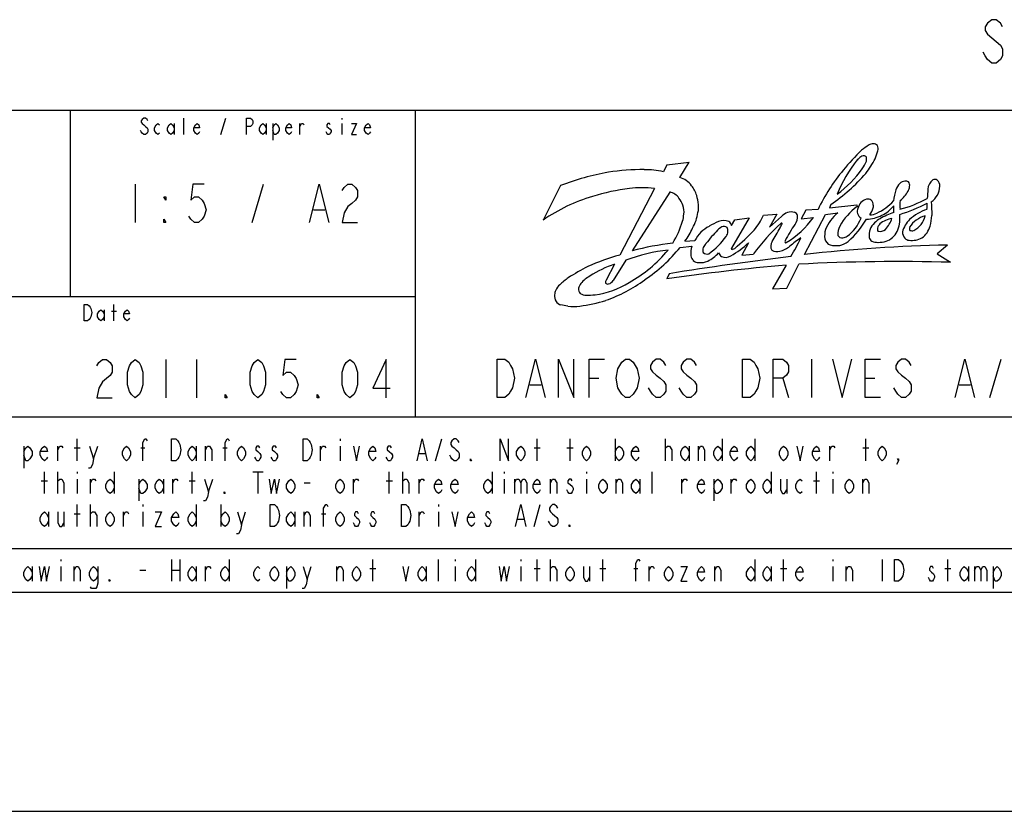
# Model space of a CAD drawing. Header units: inches. Extents: x 0 to 117, y 0 to 83.
# Tile 38 of 77: x 83 to 100, y 0 to 14. Entities that reach past the tile are written whole.
import ezdxf

# ---------------------------------------------------------------- set-up
doc = ezdxf.new("R2010")
doc.units = ezdxf.units.IN
doc.header["$LTSCALE"] = 6.431102
doc.header["$MEASUREMENT"] = 0
doc.layers.get('0').update_dxf_attribs({"linetype": 'CONTINUOUS'})

# ---------------------------------------------------------------- blocks, each defined once
blk = doc.blocks.new('SYMBOL_0_BL0', base_point=(94.026, 8.371))
at = {"color": 7, "linetype": 'CONTINUOUS'}
for p, q in [((85.61, 12.161), (85.61, 12.456)), ((86.275, 12.161), (86.363, 12.456)), ((88.445, 12.456), (88.445, 12.431)), ((85.433, 12.358), (85.433, 12.161)), ((87.087, 12.358), (87.087, 12.161)), ((87.205, 12.358), (87.205, 12.062)), ((87.692, 12.161), (87.692, 12.358)), ((88.445, 12.358), (88.445, 12.161)), ((94.29, 11.618), (94.227, 11.492)), ((94.29, 11.618), (94.693, 11.662)), ((94.521, 11.391), (94.693, 11.662)), ((92.378, 11.244), (92.065, 10.624)), ((94.065, 11.19), (93.443, 9.996)), ((94.344, 11.128), (93.664, 10.07)), ((96.786, 10.805), (96.704, 10.647)), ((97.007, 10.816), (96.786, 10.805)), ((97.236, 10.904), (97.212, 10.845)), ((97.212, 10.845), (97.703, 10.901)), ((97.703, 10.901), (97.709, 10.865)), ((95.766, 10.667), (95.449, 10.121)), ((95.454, 10.525), (95.512, 10.628)), ((95.512, 10.628), (95.766, 10.667)), ((96.028, 10.711), (96.266, 10.732)), ((96.266, 10.732), (96.132, 10.497)), ((96.132, 10.497), (96.35, 10.69)), ((96.704, 10.647), (96.923, 10.668)), ((96.763, 10.007), (97.141, 10.724)), ((97.141, 10.724), (97.361, 10.757)), ((94.529, 10.133), (94.74, 10.153)), ((94.614, 10.246), (94.794, 10.256)), ((95.759, 10.215), (95.638, 9.994)), ((99.333, 10.175), (99.149, 10.02)), ((95.638, 9.994), (95.849, 10.014)), ((99.149, 10.02), (99.388, 9.866)), ((93.346, 9.83), (93.197, 9.545)), ((93.551, 9.902), (93.324, 9.541)), ((96.431, 9.815), (96.189, 9.387)), ((96.448, 9.399), (96.663, 9.831)), ((94.329, 9.661), (94.287, 9.571)), ((96.189, 9.387), (96.448, 9.399)), ((84.351, 8.814), (84.351, 9.11)), ((84.173, 9.011), (84.173, 8.814)), ((84.306, 8.986), (84.395, 8.986)), ((96.89, 8.125), (96.89, 7.436)), ((100.094, 7.436), (100.3, 8.125)), ((91.826, 7.666), (92.033, 7.666)), ((92.894, 7.781), (93.066, 7.781)), ((96.373, 7.781), (96.477, 7.436)), ((97.855, 7.781), (98.027, 7.781)), ((99.543, 7.666), (99.749, 7.666))]:
    blk.add_line(p, q, dxfattribs=at)
for points in [[(84.961, 12.407), (84.946, 12.431), (84.917, 12.456), (84.887, 12.456), (84.857, 12.431), (84.843, 12.407), (84.843, 12.382), (84.857, 12.358), (84.887, 12.333), (84.917, 12.308), (84.946, 12.284), (84.961, 12.259), (84.961, 12.21), (84.946, 12.185), (84.917, 12.161), (84.887, 12.161), (84.857, 12.185), (84.843, 12.21), (84.828, 12.235)], [(86.732, 12.161), (86.732, 12.456), (86.806, 12.456), (86.836, 12.431), (86.851, 12.407), (86.851, 12.358), (86.836, 12.333), (86.806, 12.308), (86.732, 12.308)], [(85.168, 12.185), (85.138, 12.161), (85.108, 12.185), (85.079, 12.235), (85.079, 12.284), (85.108, 12.333), (85.138, 12.358), (85.168, 12.333)], [(85.433, 12.235), (85.404, 12.185), (85.374, 12.161), (85.345, 12.185), (85.315, 12.235), (85.315, 12.284), (85.345, 12.333), (85.374, 12.358), (85.404, 12.333), (85.433, 12.284)], [(85.891, 12.21), (85.876, 12.185), (85.847, 12.161), (85.817, 12.185), (85.788, 12.235), (85.788, 12.284), (85.817, 12.333), (85.847, 12.358), (85.876, 12.333), (85.891, 12.284), (85.788, 12.284)], [(87.087, 12.235), (87.057, 12.185), (87.028, 12.161), (86.998, 12.185), (86.969, 12.235), (86.969, 12.284), (86.998, 12.333), (87.028, 12.358), (87.057, 12.333), (87.087, 12.284)], [(87.205, 12.284), (87.234, 12.333), (87.264, 12.358), (87.294, 12.333), (87.323, 12.284), (87.323, 12.235), (87.294, 12.185), (87.264, 12.161), (87.234, 12.161), (87.205, 12.235)], [(87.544, 12.21), (87.53, 12.185), (87.5, 12.161), (87.471, 12.185), (87.441, 12.235), (87.441, 12.284), (87.471, 12.333), (87.5, 12.358), (87.53, 12.333), (87.544, 12.284), (87.441, 12.284)], [(87.692, 12.308), (87.722, 12.358), (87.751, 12.358), (87.766, 12.333)], [(88.238, 12.333), (88.224, 12.358), (88.194, 12.358), (88.179, 12.333), (88.179, 12.308), (88.209, 12.284), (88.238, 12.259), (88.253, 12.235), (88.253, 12.21), (88.238, 12.185), (88.224, 12.161), (88.194, 12.161), (88.179, 12.185), (88.165, 12.21)], [(88.622, 12.358), (88.711, 12.358), (88.622, 12.161), (88.711, 12.161)], [(88.962, 12.21), (88.947, 12.185), (88.918, 12.161), (88.888, 12.185), (88.858, 12.235), (88.858, 12.284), (88.888, 12.333), (88.918, 12.358), (88.947, 12.333), (88.962, 12.284), (88.858, 12.284)], [(83.819, 9.11), (83.878, 9.11), (83.908, 9.085), (83.922, 9.06), (83.937, 9.036), (83.952, 8.962), (83.937, 8.888), (83.922, 8.863), (83.908, 8.839), (83.878, 8.814), (83.819, 8.814), (83.819, 9.11)], [(84.173, 8.888), (84.144, 8.839), (84.114, 8.814), (84.085, 8.839), (84.055, 8.888), (84.055, 8.937), (84.085, 8.986), (84.114, 9.011), (84.144, 8.986), (84.173, 8.937)], [(84.631, 8.863), (84.616, 8.839), (84.587, 8.814), (84.557, 8.839), (84.528, 8.888), (84.528, 8.937), (84.557, 8.986), (84.587, 9.011), (84.616, 8.986), (84.631, 8.937), (84.528, 8.937)], [(91.24, 8.125), (91.378, 8.125), (91.447, 8.068), (91.481, 8.01), (91.516, 7.953), (91.55, 7.781), (91.516, 7.609), (91.481, 7.551), (91.447, 7.494), (91.378, 7.436), (91.24, 7.436), (91.24, 8.125)], [(91.757, 7.436), (91.929, 8.125), (92.102, 7.436)], [(92.343, 7.436), (92.343, 8.125), (92.618, 7.436), (92.618, 8.125)], [(92.894, 7.436), (92.894, 8.125), (93.169, 8.125)], [(93.721, 7.551), (93.686, 7.494), (93.617, 7.436), (93.548, 7.436), (93.48, 7.494), (93.445, 7.551), (93.411, 7.609), (93.376, 7.781), (93.411, 7.953), (93.445, 8.01), (93.48, 8.068), (93.548, 8.125), (93.617, 8.125), (93.686, 8.068), (93.721, 8.01), (93.755, 7.953), (93.79, 7.781), (93.755, 7.609), (93.721, 7.551)], [(94.272, 8.01), (94.237, 8.068), (94.169, 8.125), (94.1, 8.125), (94.031, 8.068), (93.996, 8.01), (93.996, 7.953), (94.031, 7.896), (94.1, 7.838), (94.169, 7.781), (94.237, 7.723), (94.272, 7.666), (94.272, 7.551), (94.237, 7.494), (94.169, 7.436), (94.1, 7.436), (94.031, 7.494), (93.996, 7.551), (93.962, 7.609)], [(94.823, 8.01), (94.789, 8.068), (94.72, 8.125), (94.651, 8.125), (94.582, 8.068), (94.547, 8.01), (94.547, 7.953), (94.582, 7.896), (94.651, 7.838), (94.72, 7.781), (94.789, 7.723), (94.823, 7.666), (94.823, 7.551), (94.789, 7.494), (94.72, 7.436), (94.651, 7.436), (94.582, 7.494), (94.547, 7.551), (94.513, 7.609)], [(95.65, 8.125), (95.788, 8.125), (95.856, 8.068), (95.891, 8.01), (95.925, 7.953), (95.96, 7.781), (95.925, 7.609), (95.891, 7.551), (95.856, 7.494), (95.788, 7.436), (95.65, 7.436), (95.65, 8.125)], [(96.201, 7.436), (96.201, 8.125), (96.373, 8.125), (96.442, 8.068), (96.477, 8.01), (96.477, 7.896), (96.442, 7.838), (96.373, 7.781), (96.201, 7.781)], [(97.269, 8.125), (97.441, 7.436), (97.613, 8.125)], [(98.13, 7.436), (97.855, 7.436), (97.855, 8.125), (98.13, 8.125)], [(98.681, 8.01), (98.647, 8.068), (98.578, 8.125), (98.509, 8.125), (98.44, 8.068), (98.406, 8.01), (98.406, 7.953), (98.44, 7.896), (98.509, 7.838), (98.578, 7.781), (98.647, 7.723), (98.681, 7.666), (98.681, 7.551), (98.647, 7.494), (98.578, 7.436), (98.509, 7.436), (98.44, 7.494), (98.406, 7.551), (98.371, 7.609)], [(99.474, 7.436), (99.646, 8.125), (99.818, 7.436)]]:
    blk.add_lwpolyline(points, dxfattribs=at)
for centre, radius, start, end in [((100.003, 9.487), 3.258, 132.7678, 141.3405), ((98.896, 10.513), 1.757, 123.9219, 128.9859), ((98.017, 11.788), 0.209, 94.9156, 118.9133), ((98.006, 11.909), 0.0875, 37.9594, 94.4524), ((95.97, 12.505), 2.205, 339.3288, 343.2604), ((97.964, 11.907), 0.124, 342.3871, 26.7521), ((99.836, 10.049), 2.695, 142.1212, 157.2787), ((97.919, 11.535), 0.269, 127.2624, 141.2908), ((97.844, 11.63), 0.148, 90.658, 126.7544), ((97.369, 11.873), 0.542, 322.9953, 339.5719), ((97.835, 11.734), 0.045, 7.1206, 79.5655), ((96.554, 12.486), 1.663, 322.0822, 332.8248), ((97.592, 11.725), 0.288, 351.6519, 2.8594), ((93.859, 7.397), 4.134, 89.6723, 98.6437), ((93.912, 10.236), 1.294, 75.9095, 91.2841), ((100.117, 9.32), 3.452, 140.352, 154.3042), ((96.244, 12.633), 1.899, 305.6229, 325.1023), ((94.096, 6.747), 4.814, 100.269, 110.9049), ((94.416, 11.018), 0.387, 35.2548, 74.2653), ((95.32, 13.693), 3.384, 304.4938, 318.8006), ((98.595, 11.143), 0.185, 99.1749, 130.5996), ((98.567, 11.183), 0.143, 62.9892, 90.4831), ((99.194, 11.171), 0.213, 124.9919, 177.6651), ((99.106, 11.293), 0.0629, 49.6305, 122.6069), ((99.072, 11.241), 0.125, 356.4431, 53.1022), ((94.151, 7.15), 4.079, 97.5279, 107.086), ((93.826, 9.358), 1.848, 82.557, 96.5165), ((94.345, 10.922), 0.502, 16.8293, 39.5295), ((99.366, 10.859), 1.007, 162.2455, 173.7012), ((98.643, 11.11), 0.242, 134.0948, 166.5724), ((98.47, 11.24), 0.182, 327.7373, 356.0266), ((98.566, 11.251), 0.0886, 344.5972, 42.6678), ((154.405, 6.421), 55.627, 175.0921, 175.2663), ((98.823, 11.254), 0.374, 305.8525, 356.7917), ((93.799, 8.143), 3.026, 106.2482, 124.9594), ((94.292, 10.878), 0.256, 33.2943, 78.3487), ((94.08, 10.699), 0.532, 21.1926, 36.8022), ((94.156, 10.853), 0.703, 3.8765, 17.7765), ((97.956, 10.774), 0.241, 109.1468, 165.4571), ((97.9, 10.875), 0.128, 71.1581, 100.6058), ((97.877, 10.892), 0.123, 12.3213, 58.1903), ((99.047, 10.885), 0.571, 170.6701, 186.7315), ((97.943, 12.885), 2.135, 284.5602, 298.6483), ((98.159, 11.397), 0.53, 307.7549, 331.2624), ((94.301, 10.778), 0.298, 350.2925, 22.4237), ((94.46, 10.855), 0.4, 346.0715, 6.5596), ((98.307, 10.025), 1.032, 125.4276, 151.6769), ((97.851, 10.779), 0.14, 156.7269, 195.7096), ((96.817, 11.347), 1.286, 330.6961, 336.9361), ((97.796, 10.875), 0.206, 351.2783, 12.3026), ((97.606, 11.685), 1.043, 296.0537, 316.7157), ((97.893, 11.256), 0.605, 295.5, 321.7071), ((97.608, 10.827), 0.762, 355.119, 4.1234), ((97.657, 13.36), 2.759, 287.231, 298.306), ((99.265, 9.945), 0.921, 109.0514, 131.6471), ((98.358, 10.878), 0.61, 354.1192, 4.9525), ((109.266, 11.362), 10.232, 182.2989, 183.6689), ((94.121, 10.749), 0.473, 342.0738, 358.0349), ((94.108, 10.86), 0.747, 329.446, 352.1988), ((94.919, 11.222), 1.221, 320.4273, 335.2716), ((96.649, 10.37), 0.437, 115.8967, 133.0831), ((95.513, 11.709), 1.753, 301.7644, 323.5624), ((96.522, 10.51), 0.261, 75.8227, 104.1022), ((96.562, 10.692), 0.0756, 12.1063, 71.7042), ((96.411, 10.682), 0.227, 323.3284, 6.5266), ((97.856, 10.166), 0.771, 130.0378, 158.1695), ((97.058, 10.954), 0.781, 307.3705, 337.8449), ((96.448, 11.486), 1.662, 311.4563, 329.414), ((97.841, 10.773), 0.128, 194.1209, 242.2077), ((97.88, 11.207), 0.567, 269.7813, 298.8176), ((97.929, 11.033), 0.315, 271.5609, 295.3447), ((98.373, 10.207), 0.508, 119.8156, 133.818), ((98.414, 10.2), 0.461, 99.8011, 129.8057), ((98.98, 9.112), 1.76, 110.3813, 119.2462), ((97.827, 10.82), 0.534, 317.0284, 341.921), ((97.673, 10.653), 0.805, 352.774, 5.097), ((99.013, 10.275), 0.509, 135.1588, 164.3038), ((99.044, 10.253), 0.46, 104.0818, 148.1292), ((98.555, 10.784), 0.387, 296.1519, 347.4207), ((96.762, 10.982), 2.309, 348.3187, 353.1645), ((92.987, 11.074), 1.653, 328.3996, 343.4453), ((93.678, 10.954), 1.173, 322.8883, 336.1753), ((95.309, 9.996), 0.577, 116.7652, 153.2644), ((95.547, 9.732), 0.925, 110.7613, 122.5228), ((95.404, 10.26), 0.271, 117.5581, 138.2731), ((95.313, 10.335), 0.279, 71.0618, 109.7041), ((95.318, 10.427), 0.0838, 49.7283, 117.7489), ((95.288, 10.435), 0.1, 348.9845, 33.7448), ((95.332, 10.495), 0.126, 13.7563, 55.4345), ((91.044, 15.196), 6.766, 311.3175, 315.3869), ((98.564, 8.085), 3.331, 131.8597, 144.6002), ((92.412, 12.561), 4.43, 328.373, 332.0643), ((95.685, 10.842), 0.733, 330.8763, 337.1022), ((96.35, 10.559), 0.0111, 349.5391, 143.4383), ((98.521, 9.192), 2.357, 144.9122, 153.2256), ((97.545, 10.34), 0.42, 164.3348, 187.5497), ((97.663, 10.373), 0.3, 151.9676, 184.5137), ((98.469, 10.323), 0.545, 165.3821, 181.4073), ((98.309, 10.285), 0.407, 134.994, 154.5471), ((98.145, 10.466), 0.0725, 151.895, 218.2268), ((98.327, 10.367), 0.28, 138.0551, 151.6294), ((98.113, 10.588), 0.168, 261.2556, 308.6307), ((97.879, 10.657), 0.601, 336.6165, 349.9772), ((98.699, 10.472), 0.0515, 151.705, 219.1417), ((98.612, 10.648), 0.433, 307.3775, 341.9687), ((96.9, 8.736), 2.407, 134.8984, 142.4077), ((94.321, 11.053), 1.261, 304.9795, 325.0754), ((95.236, 10.425), 0.151, 321.7198, 356.6653), ((97.708, 8.742), 1.859, 122.8842, 130.5632), ((91.203, 13.055), 6.147, 329.8556, 333.3996), ((97.275, 10.317), 0.149, 192.6025, 250.2667), ((97.44, 10.387), 0.0849, 206.3676, 279.0038), ((97.42, 10.511), 0.21, 279.2176, 302.2125), ((98.049, 10.355), 0.133, 199.8242, 235.8577), ((98.122, 10.571), 0.344, 288.181, 333.6632), ((98.69, 10.41), 0.166, 179.0776, 222.1801), ((98.656, 10.386), 0.126, 224.3761, 263.887), ((98.69, 10.657), 0.398, 263.2207, 297.6178), ((98.695, 10.519), 0.0874, 245.4748, 290.3227), ((94.933, 5.353), 4.885, 96.3269, 105.0541), ((92.266, 11.972), 2.916, 303.9897, 320.8988), ((95.07, 10.034), 0.351, 160.2703, 188.3427), ((95.047, 10.082), 0.113, 155.7866, 202.5891), ((95.68, 9.698), 0.853, 143.5682, 149.6568), ((94.113, 12.102), 2.504, 302.0135, 311.0902), ((95.463, 10.113), 0.016, 148.3251, 305.2558), ((95.431, 10.272), 0.177, 283.2172, 296.8425), ((96.309, 10.153), 0.151, 146.0293, 207.1224), ((96.211, 10.506), 0.455, 284.1157, 309.3254), ((96.475, 10.226), 0.064, 154.315, 175.4777), ((96.427, 10.233), 0.0166, 187.9635, 300.3884), ((99.944, -19.048), 29.229, 91.1993, 96.2481), ((97.33, 10.608), 0.444, 256.2327, 278.597), ((97.344, 10.476), 0.311, 279.5463, 310.7974), ((98.096, 10.553), 0.331, 248.5205, 268.1048), ((98.043, 10.975), 0.754, 273.147, 284.2883), ((94.473, 6.267), 3.869, 105.4423, 114.4982), ((94.687, 6.853), 3.254, 96.5512, 110.4262), ((92.436, 11.617), 2.42, 299.0607, 320.7547), ((102.884, -43.293), 53.64, 96.8162, 99.1781), ((94.846, 9.989), 0.123, 182.896, 229.2625), ((95.008, 10.113), 0.0992, 228.1668, 290.8428), ((94.65, 10.578), 0.787, 298.5029, 316.302), ((95.398, 10.122), 0.199, 205.9328, 229.7491), ((95.345, 10.136), 0.183, 245.4976, 301.1141), ((96.27, 10.237), 0.18, 238.0813, 286.7351), ((94.688, 6.215), 4.01, 116.9913, 122.7647), ((94.012, 7.874), 2.066, 108.7932, 122.2671), ((100.457, -34.987), 44.983, 95.135, 97.8833), ((94.862, 10.007), 0.147, 228.8442, 270.3015), ((94.893, 10.186), 0.327, 264.8399, 293.9303), ((98.466, -24.965), 34.843, 88.4836, 92.9661), ((93.581, 8.112), 1.818, 125.7721, 132.0199), ((93.211, 9.086), 0.614, 119.4418, 139.4977), ((92.576, 9.234), 0.311, 132.8287, 155.6663), ((92.832, 9.386), 0.13, 174.8768, 219.8705), ((92.898, 9.359), 0.199, 140.832, 168.7484), ((92.776, 10.874), 1.608, 277.9406, 301.3267), ((93.325, 9.491), 0.139, 157.061, 179.6025), ((93.232, 9.549), 0.074, 230.799, 278.3848), ((92.302, 11.735), 2.703, 289.2016, 306.044), ((93.212, 9.599), 0.127, 284.229, 332.692), ((92.542, 9.258), 0.271, 157.4036, 174.8928), ((92.49, 9.267), 0.219, 176.0557, 208.4771), ((92.834, 9.478), 0.202, 239.8878, 272.2877), ((92.866, 10.623), 1.347, 268.9529, 275.6416), ((92.423, 9.242), 0.148, 212.1074, 254.5325), ((92.094, 7.153), 1.968, 77.883, 81.5372), ((92.607, 9.915), 0.844, 263.2374, 277.9415), ((92.412, 11.594), 2.535, 277.0548, 287.8919)]:
    blk.add_arc(centre, radius, start, end, dxfattribs=at)

msp = doc.modelspace()

# ---------------------------------------------------------------- linework, layer by layer
at = {"color": 7, "linetype": 'CONTINUOUS'}
for p, q in [((77.3622, 12.5984), (112.7953, 12.5984)), ((83.563, 12.5984), (83.563, 9.252)), ((89.7638, 12.5984), (89.7638, 7.0866)), ((84.7343, 11.2697), (84.7343, 10.5807)), ((86.8356, 10.5807), (87.0423, 11.2697)), ((87.938, 10.8104), (88.1447, 10.8104)), ((77.3622, 9.252), (89.7638, 9.252)), ((85.2854, 8.1201), (85.2854, 7.4311)), ((85.8366, 8.1201), (85.8366, 7.4311)), ((77.3622, 7.0866), (101.8701, 7.0866)), ((82.7313, 6.5617), (82.7313, 6.168)), ((83.3403, 6.2992), (83.3403, 6.5617)), ((83.6909, 6.2992), (83.6909, 6.6929)), ((83.9862, 6.332), (84.06, 6.5617)), ((85.8317, 6.5617), (85.8317, 6.2992)), ((85.9978, 6.2992), (85.9978, 6.5617)), ((88.0647, 6.2992), (88.0647, 6.5617)), ((88.4154, 6.6929), (88.4154, 6.6601)), ((88.4154, 6.5617), (88.4154, 6.2992)), ((90.1316, 6.2992), (90.2424, 6.6929)), ((91.9587, 6.2992), (91.9587, 6.6929)), ((92.5492, 6.2992), (92.5492, 6.6929)), ((93.3612, 6.6929), (93.3612, 6.2992)), ((94.2655, 6.2992), (94.2655, 6.6929)), ((94.69, 6.5617), (94.69, 6.2992)), ((94.8561, 6.2992), (94.8561, 6.5617)), ((95.2805, 6.6929), (95.2805, 6.2992)), ((95.8711, 6.6929), (95.8711, 6.2992)), ((97.2183, 6.2992), (97.2183, 6.5617)), ((97.8642, 6.2992), (97.8642, 6.6929)), ((83.6356, 6.5289), (83.7463, 6.5289)), ((84.8351, 6.5289), (84.909, 6.5289)), ((86.3115, 6.5289), (86.3853, 6.5289)), ((89.8364, 6.4304), (89.9471, 6.4304)), ((91.9033, 6.5289), (92.014, 6.5289)), ((92.4938, 6.5289), (92.6046, 6.5289)), ((97.8088, 6.5289), (97.9195, 6.5289)), ((83.1004, 5.7087), (83.1004, 6.1024)), ((83.3403, 5.7087), (83.3403, 6.1024)), ((83.6909, 6.1024), (83.6909, 6.0696)), ((84.3553, 6.1024), (84.3553, 5.7087)), ((85.7579, 5.7087), (85.7579, 6.1024)), ((86.8467, 6.1024), (87.0313, 6.1024)), ((86.939, 6.1024), (86.939, 5.7087)), ((89.3012, 5.7087), (89.3012, 6.1024)), ((89.5411, 5.7087), (89.5411, 6.1024)), ((91.1467, 6.1024), (91.1467, 5.7087)), ((91.3681, 6.1024), (91.3681, 6.0696)), ((92.8445, 6.1024), (92.8445, 6.0696)), ((94.0256, 5.7087), (94.0256, 6.1024)), ((96.1663, 6.1024), (96.1663, 5.7087)), ((96.9783, 5.7087), (96.9783, 6.1024)), ((97.2736, 6.1024), (97.2736, 6.0696)), ((83.045, 5.9383), (83.1558, 5.9383)), ((83.6909, 5.9711), (83.6909, 5.7087)), ((83.9309, 5.7087), (83.9309, 5.9711)), ((84.7982, 5.9711), (84.7982, 5.5774)), ((85.2411, 5.9711), (85.2411, 5.7087)), ((85.4072, 5.7087), (85.4072, 5.9711)), ((85.7025, 5.9383), (85.8132, 5.9383)), ((86.0531, 5.7415), (86.127, 5.9711)), ((87.7694, 5.9055), (87.8802, 5.9055)), ((88.6553, 5.7087), (88.6553, 5.9711)), ((89.2458, 5.9383), (89.3565, 5.9383)), ((89.8364, 5.7087), (89.8364, 5.9711)), ((91.3681, 5.9711), (91.3681, 5.7087)), ((91.5527, 5.9711), (91.5527, 5.7087)), ((92.1986, 5.7087), (92.1986, 5.9711)), ((92.8445, 5.9711), (92.8445, 5.7087)), ((93.3797, 5.7087), (93.3797, 5.9711)), ((93.8041, 5.9711), (93.8041, 5.7087)), ((94.5608, 5.7087), (94.5608, 5.9711)), ((95.1329, 5.9711), (95.1329, 5.5774)), ((95.4466, 5.7087), (95.4466, 5.9711)), ((96.4432, 5.9711), (96.4432, 5.7087)), ((96.923, 5.9383), (97.0337, 5.9383)), ((97.2736, 5.9711), (97.2736, 5.7087)), ((97.8088, 5.7087), (97.8088, 5.9711)), ((83.6909, 5.1181), (83.6909, 5.5118)), ((83.9309, 5.1181), (83.9309, 5.5118)), ((84.872, 5.5118), (84.872, 5.479)), ((85.8317, 5.5118), (85.8317, 5.1181)), ((86.2746, 5.5118), (86.2746, 5.1181)), ((90.187, 5.5118), (90.187, 5.479)), ((91.9033, 5.1181), (92.014, 5.5118)), ((83.1742, 5.3806), (83.1742, 5.1181)), ((83.451, 5.3806), (83.451, 5.1181)), ((83.6356, 5.3478), (83.7463, 5.3478)), ((84.5214, 5.1181), (84.5214, 5.3806)), ((84.872, 5.3806), (84.872, 5.1181)), ((86.6437, 5.1509), (86.7175, 5.3806)), ((87.6033, 5.3806), (87.6033, 5.1181)), ((87.7694, 5.1181), (87.7694, 5.3806)), ((88.0832, 5.3478), (88.157, 5.3478)), ((89.8364, 5.1181), (89.8364, 5.3806)), ((90.187, 5.3806), (90.187, 5.1181)), ((91.608, 5.2493), (91.7188, 5.2493)), ((77.3622, 4.7244), (101.8701, 4.7244)), ((83.3957, 4.5276), (83.3957, 4.4948)), ((85.3888, 4.5276), (85.3888, 4.1339)), ((85.5364, 4.5276), (85.5364, 4.1339)), ((86.4222, 4.5276), (86.4222, 4.1339)), ((89.0059, 4.1339), (89.0059, 4.5276)), ((90.187, 4.1339), (90.187, 4.5276)), ((90.4823, 4.5276), (90.4823, 4.4948)), ((90.8514, 4.5276), (90.8514, 4.1339)), ((91.6634, 4.5276), (91.6634, 4.4948)), ((91.9587, 4.1339), (91.9587, 4.5276)), ((92.1986, 4.1339), (92.1986, 4.5276)), ((93.1398, 4.1339), (93.1398, 4.5276)), ((95.8711, 4.5276), (95.8711, 4.1339)), ((96.3878, 4.1339), (96.3878, 4.5276)), ((97.2736, 4.5276), (97.2736, 4.4948)), ((98.1594, 4.5276), (98.1594, 4.1339)), ((99.3405, 4.1339), (99.3405, 4.5276)), ((82.8789, 4.3963), (82.8789, 4.1339)), ((83.3957, 4.3963), (83.3957, 4.1339)), ((83.6356, 4.1339), (83.6356, 4.3963)), ((84.8167, 4.3307), (84.9274, 4.3307)), ((85.3888, 4.3307), (85.5364, 4.3307)), ((85.8317, 4.3963), (85.8317, 4.1339)), ((85.9978, 4.1339), (85.9978, 4.3963)), ((87.4557, 4.3963), (87.4557, 4.0026)), ((87.8248, 4.1667), (87.8986, 4.3963)), ((88.36, 4.1339), (88.36, 4.3963)), ((88.9505, 4.3635), (89.0613, 4.3635)), ((89.9655, 4.3963), (89.9655, 4.1339)), ((90.4823, 4.3963), (90.4823, 4.1339)), ((91.6634, 4.3963), (91.6634, 4.1339)), ((91.9033, 4.3635), (92.014, 4.3635)), ((92.8999, 4.3963), (92.8999, 4.1339)), ((93.0844, 4.3635), (93.1951, 4.3635)), ((93.6934, 4.3635), (93.7672, 4.3635)), ((93.9702, 4.1339), (93.9702, 4.3963)), ((95.1513, 4.1339), (95.1513, 4.3963)), ((96.1663, 4.3963), (96.1663, 4.1339)), ((96.3324, 4.3635), (96.4432, 4.3635)), ((97.2736, 4.3963), (97.2736, 4.1339)), ((97.5135, 4.1339), (97.5135, 4.3963)), ((99.2852, 4.3635), (99.3959, 4.3635)), ((99.7096, 4.3963), (99.7096, 4.1339)), ((99.8204, 4.3963), (99.8204, 4.1339)), ((100.1526, 4.3963), (100.1526, 4.0026)), ((4.1339, 3.937), (112.7953, 3.937)), ((77.3622, 3.937), (112.7953, 3.937)), ((0, 0), (116.9291, 0))]:
    msp.add_line(p, q, dxfattribs=at)
for points in [[(100.3238, 14.0951), (100.2848, 14.1602), (100.2066, 14.2253), (100.1285, 14.2253), (100.0504, 14.1602), (100.0113, 14.0951), (100.0113, 14.03), (100.0504, 13.9649)], [(100.0504, 13.9649), (100.2848, 13.7696), (100.3238, 13.7045), (100.3238, 13.5742), (100.2848, 13.5091), (100.2066, 13.444), (100.1285, 13.444), (100.0504, 13.5091), (100.0113, 13.5742), (99.9723, 13.6393)], [(85.9744, 11.2697), (85.7677, 11.2697), (85.7333, 10.9826), (85.8022, 11.04), (85.8711, 11.04), (85.94, 10.9826), (85.9744, 10.9252), (86.0089, 10.8104), (85.9744, 10.6955), (85.94, 10.6381), (85.8711, 10.5807), (85.8022, 10.5807), (85.7333, 10.6381), (85.6988, 10.6955)], [(87.8691, 10.5807), (88.0413, 11.2697), (88.2136, 10.5807)], [(88.4547, 11.1549), (88.4892, 11.2123), (88.5581, 11.2697), (88.627, 11.2697), (88.6959, 11.2123), (88.7303, 11.1549), (88.7303, 11.04), (88.6959, 10.9826), (88.627, 10.9252), (88.5581, 10.8678), (88.4892, 10.753), (88.4547, 10.5807), (88.7303, 10.5807)], [(85.2854, 11.04), (85.2854, 10.9826), (85.251, 11.04), (85.2854, 11.04)], [(85.2854, 10.5807), (85.251, 10.5807), (85.251, 10.6381), (85.2854, 10.5807)], [(84.0453, 8.0052), (84.0797, 8.0627), (84.1486, 8.1201), (84.2175, 8.1201), (84.2864, 8.0627), (84.3209, 8.0052), (84.3209, 7.8904), (84.2864, 7.833), (84.2175, 7.7756), (84.1486, 7.7182), (84.0797, 7.6033), (84.0453, 7.4311), (84.3209, 7.4311)], [(84.7343, 7.4311), (84.6654, 7.4885), (84.6309, 7.5459), (84.5965, 7.6608), (84.5965, 7.8904), (84.6309, 8.0052), (84.6654, 8.0627), (84.7343, 8.1201), (84.8032, 8.0627), (84.8376, 8.0052), (84.8721, 7.8904), (84.8721, 7.6608), (84.8376, 7.5459), (84.8032, 7.4885), (84.7343, 7.4311)], [(86.939, 7.4311), (86.8701, 7.4885), (86.8356, 7.5459), (86.8012, 7.6608), (86.8012, 7.8904), (86.8356, 8.0052), (86.8701, 8.0627), (86.939, 8.1201), (87.0079, 8.0627), (87.0423, 8.0052), (87.0768, 7.8904), (87.0768, 7.6608), (87.0423, 7.5459), (87.0079, 7.4885), (86.939, 7.4311)], [(87.628, 8.1201), (87.4213, 8.1201), (87.3868, 7.833), (87.4557, 7.8904), (87.5246, 7.8904), (87.5935, 7.833), (87.628, 7.7756), (87.6624, 7.6608), (87.628, 7.5459), (87.5935, 7.4885), (87.5246, 7.4311), (87.4557, 7.4311), (87.3868, 7.4885), (87.3524, 7.5459)], [(88.5925, 7.4311), (88.5236, 7.4885), (88.4892, 7.5459), (88.4547, 7.6608), (88.4547, 7.8904), (88.4892, 8.0052), (88.5236, 8.0627), (88.5925, 8.1201), (88.6614, 8.0627), (88.6959, 8.0052), (88.7303, 7.8904), (88.7303, 7.6608), (88.6959, 7.5459), (88.6614, 7.4885), (88.5925, 7.4311)], [(89.247, 7.4311), (89.247, 8.1201), (89.0059, 7.6033), (89.3159, 7.6033)], [(86.3878, 7.4311), (86.3534, 7.4311), (86.3534, 7.4885), (86.3878, 7.4311)], [(88.0413, 7.4311), (88.0069, 7.4311), (88.0069, 7.4885), (88.0413, 7.4311)], [(82.7313, 6.4633), (82.7682, 6.5289), (82.8051, 6.5617), (82.842, 6.5289), (82.8789, 6.4633), (82.8789, 6.3976), (82.842, 6.332), (82.8051, 6.2992), (82.7682, 6.2992), (82.7313, 6.3976)], [(83.1558, 6.3648), (83.1373, 6.332), (83.1004, 6.2992), (83.0635, 6.332), (83.0266, 6.3976), (83.0266, 6.4633), (83.0635, 6.5289), (83.1004, 6.5617), (83.1373, 6.5289), (83.1558, 6.4633), (83.0266, 6.4633)], [(83.3403, 6.4961), (83.3772, 6.5617), (83.4141, 6.5617), (83.4326, 6.5289)], [(83.9124, 6.5617), (83.9862, 6.332), (83.9678, 6.2336), (83.9309, 6.168), (83.8939, 6.168)], [(84.6506, 6.3976), (84.6137, 6.332), (84.5768, 6.2992), (84.5399, 6.332), (84.503, 6.3976), (84.503, 6.4633), (84.5399, 6.5289), (84.5768, 6.5617), (84.6137, 6.5289), (84.6506, 6.4633), (84.6506, 6.3976)], [(84.872, 6.2992), (84.872, 6.6273), (84.909, 6.6929), (84.9274, 6.6929), (84.9459, 6.6601)], [(85.3888, 6.6929), (85.4626, 6.6929), (85.4995, 6.6601), (85.518, 6.6273), (85.5364, 6.5945), (85.5549, 6.4961), (85.5364, 6.3976), (85.518, 6.3648), (85.4995, 6.332), (85.4626, 6.2992), (85.3888, 6.2992), (85.3888, 6.6929)], [(85.8317, 6.3976), (85.7948, 6.332), (85.7579, 6.2992), (85.721, 6.332), (85.6841, 6.3976), (85.6841, 6.4633), (85.721, 6.5289), (85.7579, 6.5617), (85.7948, 6.5289), (85.8317, 6.4633)], [(85.9978, 6.4961), (86.0347, 6.5617), (86.0716, 6.5617), (86.1085, 6.4961), (86.1085, 6.2992)], [(86.3484, 6.2992), (86.3484, 6.6273), (86.3853, 6.6929), (86.4038, 6.6929), (86.4222, 6.6601)], [(86.7175, 6.3976), (86.6806, 6.332), (86.6437, 6.2992), (86.6068, 6.332), (86.5699, 6.3976), (86.5699, 6.4633), (86.6068, 6.5289), (86.6437, 6.5617), (86.6806, 6.5289), (86.7175, 6.4633), (86.7175, 6.3976)], [(86.9759, 6.5289), (86.9574, 6.5617), (86.9205, 6.5617), (86.9021, 6.5289), (86.9021, 6.4961), (86.939, 6.4633), (86.9759, 6.4304), (86.9943, 6.3976), (86.9943, 6.3648), (86.9759, 6.332), (86.9574, 6.2992), (86.9205, 6.2992), (86.9021, 6.332), (86.8836, 6.3648)], [(87.2712, 6.5289), (87.2527, 6.5617), (87.2158, 6.5617), (87.1973, 6.5289), (87.1973, 6.4961), (87.2343, 6.4633), (87.2712, 6.4304), (87.2896, 6.3976), (87.2896, 6.3648), (87.2712, 6.332), (87.2527, 6.2992), (87.2158, 6.2992), (87.1973, 6.332), (87.1789, 6.3648)], [(87.751, 6.6929), (87.8248, 6.6929), (87.8617, 6.6601), (87.8802, 6.6273), (87.8986, 6.5945), (87.9171, 6.4961), (87.8986, 6.3976), (87.8802, 6.3648), (87.8617, 6.332), (87.8248, 6.2992), (87.751, 6.2992), (87.751, 6.6929)], [(88.0647, 6.4961), (88.1016, 6.5617), (88.1385, 6.5617), (88.157, 6.5289)], [(88.6553, 6.5617), (88.7106, 6.2992), (88.766, 6.5617)], [(89.0613, 6.3648), (89.0428, 6.332), (89.0059, 6.2992), (88.969, 6.332), (88.9321, 6.3976), (88.9321, 6.4633), (88.969, 6.5289), (89.0059, 6.5617), (89.0428, 6.5289), (89.0613, 6.4633), (88.9321, 6.4633)], [(89.3381, 6.5289), (89.3196, 6.5617), (89.2827, 6.5617), (89.2643, 6.5289), (89.2643, 6.4961), (89.3012, 6.4633), (89.3381, 6.4304), (89.3565, 6.3976), (89.3565, 6.3648), (89.3381, 6.332), (89.3196, 6.2992), (89.2827, 6.2992), (89.2643, 6.332), (89.2458, 6.3648)], [(89.7995, 6.2992), (89.8917, 6.6929), (89.984, 6.2992)], [(90.5561, 6.6273), (90.5376, 6.6601), (90.5007, 6.6929), (90.4638, 6.6929), (90.4269, 6.6601), (90.4085, 6.6273), (90.4085, 6.5945), (90.4269, 6.5617), (90.4638, 6.5289), (90.5007, 6.4961), (90.5376, 6.4633), (90.5561, 6.4304), (90.5561, 6.3648), (90.5376, 6.332), (90.5007, 6.2992), (90.4638, 6.2992), (90.4269, 6.332), (90.4085, 6.3648), (90.39, 6.3976)], [(91.2943, 6.2992), (91.2943, 6.6929), (91.4419, 6.2992), (91.4419, 6.6929)], [(91.7372, 6.3976), (91.7003, 6.332), (91.6634, 6.2992), (91.6265, 6.332), (91.5896, 6.3976), (91.5896, 6.4633), (91.6265, 6.5289), (91.6634, 6.5617), (91.7003, 6.5289), (91.7372, 6.4633), (91.7372, 6.3976)], [(92.9183, 6.3976), (92.8814, 6.332), (92.8445, 6.2992), (92.8076, 6.332), (92.7707, 6.3976), (92.7707, 6.4633), (92.8076, 6.5289), (92.8445, 6.5617), (92.8814, 6.5289), (92.9183, 6.4633), (92.9183, 6.3976)], [(93.3612, 6.4633), (93.3981, 6.5289), (93.435, 6.5617), (93.4719, 6.5289), (93.5089, 6.4633), (93.5089, 6.3976), (93.4719, 6.332), (93.435, 6.2992), (93.3981, 6.332), (93.3612, 6.3976)], [(93.7857, 6.3648), (93.7672, 6.332), (93.7303, 6.2992), (93.6934, 6.332), (93.6565, 6.3976), (93.6565, 6.4633), (93.6934, 6.5289), (93.7303, 6.5617), (93.7672, 6.5289), (93.7857, 6.4633), (93.6565, 6.4633)], [(94.2655, 6.4961), (94.2655, 6.5289), (94.3024, 6.5617), (94.3209, 6.5617), (94.3393, 6.5617), (94.3762, 6.4961), (94.3762, 6.2992)], [(94.69, 6.3976), (94.653, 6.332), (94.6161, 6.2992), (94.5792, 6.332), (94.5423, 6.3976), (94.5423, 6.4633), (94.5792, 6.5289), (94.6161, 6.5617), (94.653, 6.5289), (94.69, 6.4633)], [(94.8561, 6.4961), (94.893, 6.5617), (94.9299, 6.5617), (94.9668, 6.4961), (94.9668, 6.2992)], [(95.2805, 6.3976), (95.2436, 6.332), (95.2067, 6.2992), (95.1698, 6.332), (95.1329, 6.3976), (95.1329, 6.4633), (95.1698, 6.5289), (95.2067, 6.5617), (95.2436, 6.5289), (95.2805, 6.4633)], [(95.5573, 6.3648), (95.5389, 6.332), (95.502, 6.2992), (95.4651, 6.332), (95.4281, 6.3976), (95.4281, 6.4633), (95.4651, 6.5289), (95.502, 6.5617), (95.5389, 6.5289), (95.5573, 6.4633), (95.4281, 6.4633)], [(95.8711, 6.3976), (95.8342, 6.332), (95.7972, 6.2992), (95.7603, 6.332), (95.7234, 6.3976), (95.7234, 6.4633), (95.7603, 6.5289), (95.7972, 6.5617), (95.8342, 6.5289), (95.8711, 6.4633)], [(96.4616, 6.3976), (96.4247, 6.332), (96.3878, 6.2992), (96.3509, 6.332), (96.314, 6.3976), (96.314, 6.4633), (96.3509, 6.5289), (96.3878, 6.5617), (96.4247, 6.5289), (96.4616, 6.4633), (96.4616, 6.3976)], [(96.6277, 6.5617), (96.6831, 6.2992), (96.7384, 6.5617)], [(97.0337, 6.3648), (97.0153, 6.332), (96.9783, 6.2992), (96.9414, 6.332), (96.9045, 6.3976), (96.9045, 6.4633), (96.9414, 6.5289), (96.9783, 6.5617), (97.0153, 6.5289), (97.0337, 6.4633), (96.9045, 6.4633)], [(97.2183, 6.4961), (97.2552, 6.5617), (97.2921, 6.5617), (97.3105, 6.5289)], [(98.2333, 6.3976), (98.1964, 6.332), (98.1594, 6.2992), (98.1225, 6.332), (98.0856, 6.3976), (98.0856, 6.4633), (98.1225, 6.5289), (98.1594, 6.5617), (98.1964, 6.5289), (98.2333, 6.4633), (98.2333, 6.3976)], [(90.7776, 6.2992), (90.7591, 6.2992), (90.7591, 6.332), (90.7776, 6.2992)], [(98.4547, 6.2992), (98.4363, 6.332), (98.4547, 6.332), (98.4547, 6.2992), (98.4178, 6.2336)], [(83.3403, 5.9055), (83.3403, 5.9383), (83.3772, 5.9711), (83.3957, 5.9711), (83.4141, 5.9711), (83.451, 5.9055), (83.451, 5.7087)], [(83.9309, 5.9055), (83.9678, 5.9711), (84.0047, 5.9711), (84.0231, 5.9383)], [(84.3553, 5.8071), (84.3184, 5.7415), (84.2815, 5.7087), (84.2446, 5.7415), (84.2077, 5.8071), (84.2077, 5.8727), (84.2446, 5.9383), (84.2815, 5.9711), (84.3184, 5.9383), (84.3553, 5.8727)], [(84.7982, 5.8727), (84.8351, 5.9383), (84.872, 5.9711), (84.909, 5.9383), (84.9459, 5.8727), (84.9459, 5.8071), (84.909, 5.7415), (84.872, 5.7087), (84.8351, 5.7087), (84.7982, 5.8071)], [(85.2411, 5.8071), (85.2042, 5.7415), (85.1673, 5.7087), (85.1304, 5.7415), (85.0935, 5.8071), (85.0935, 5.8727), (85.1304, 5.9383), (85.1673, 5.9711), (85.2042, 5.9383), (85.2411, 5.8727)], [(85.4072, 5.9055), (85.4441, 5.9711), (85.4811, 5.9711), (85.4995, 5.9383)], [(85.9793, 5.9711), (86.0531, 5.7415), (86.0347, 5.643), (85.9978, 5.5774), (85.9609, 5.5774)], [(87.142, 5.9711), (87.1789, 5.7087), (87.2343, 5.9711), (87.2712, 5.7087), (87.3265, 5.9711)], [(87.6033, 5.8071), (87.5664, 5.7415), (87.5295, 5.7087), (87.4926, 5.7415), (87.4557, 5.8071), (87.4557, 5.8727), (87.4926, 5.9383), (87.5295, 5.9711), (87.5664, 5.9383), (87.6033, 5.8727), (87.6033, 5.8071)], [(88.4892, 5.8071), (88.4523, 5.7415), (88.4154, 5.7087), (88.3784, 5.7415), (88.3415, 5.8071), (88.3415, 5.8727), (88.3784, 5.9383), (88.4154, 5.9711), (88.4523, 5.9383), (88.4892, 5.8727), (88.4892, 5.8071)], [(88.6553, 5.9055), (88.6922, 5.9711), (88.7291, 5.9711), (88.7475, 5.9383)], [(89.5411, 5.9055), (89.5411, 5.9383), (89.578, 5.9711), (89.5965, 5.9711), (89.6149, 5.9711), (89.6518, 5.9055), (89.6518, 5.7087)], [(89.8364, 5.9055), (89.8733, 5.9711), (89.9102, 5.9711), (89.9286, 5.9383)], [(90.2424, 5.7743), (90.2239, 5.7415), (90.187, 5.7087), (90.1501, 5.7415), (90.1132, 5.8071), (90.1132, 5.8727), (90.1501, 5.9383), (90.187, 5.9711), (90.2239, 5.9383), (90.2424, 5.8727), (90.1132, 5.8727)], [(90.5376, 5.7743), (90.5192, 5.7415), (90.4823, 5.7087), (90.4454, 5.7415), (90.4085, 5.8071), (90.4085, 5.8727), (90.4454, 5.9383), (90.4823, 5.9711), (90.5192, 5.9383), (90.5376, 5.8727), (90.4085, 5.8727)], [(91.1467, 5.8071), (91.1097, 5.7415), (91.0728, 5.7087), (91.0359, 5.7415), (90.999, 5.8071), (90.999, 5.8727), (91.0359, 5.9383), (91.0728, 5.9711), (91.1097, 5.9383), (91.1467, 5.8727)], [(91.5527, 5.9055), (91.5896, 5.9711), (91.6265, 5.9711), (91.6634, 5.9055), (91.6634, 5.7087)], [(91.6634, 5.9055), (91.7003, 5.9711), (91.7372, 5.9711), (91.7741, 5.9055), (91.7741, 5.7087)], [(92.014, 5.7743), (91.9956, 5.7415), (91.9587, 5.7087), (91.9218, 5.7415), (91.8848, 5.8071), (91.8848, 5.8727), (91.9218, 5.9383), (91.9587, 5.9711), (91.9956, 5.9383), (92.014, 5.8727), (91.8848, 5.8727)], [(92.1986, 5.9055), (92.2355, 5.9711), (92.2724, 5.9711), (92.3093, 5.9055), (92.3093, 5.7087)], [(92.5861, 5.9383), (92.5677, 5.9711), (92.5308, 5.9711), (92.5123, 5.9383), (92.5123, 5.9055), (92.5492, 5.8727), (92.5861, 5.8399), (92.6046, 5.8071), (92.6046, 5.7743), (92.5861, 5.7415), (92.5677, 5.7087), (92.5308, 5.7087), (92.5123, 5.7415), (92.4938, 5.7743)], [(93.2136, 5.8071), (93.1767, 5.7415), (93.1398, 5.7087), (93.1029, 5.7415), (93.0659, 5.8071), (93.0659, 5.8727), (93.1029, 5.9383), (93.1398, 5.9711), (93.1767, 5.9383), (93.2136, 5.8727), (93.2136, 5.8071)], [(93.3797, 5.9055), (93.4166, 5.9711), (93.4535, 5.9711), (93.4904, 5.9055), (93.4904, 5.7087)], [(93.8041, 5.8071), (93.7672, 5.7415), (93.7303, 5.7087), (93.6934, 5.7415), (93.6565, 5.8071), (93.6565, 5.8727), (93.6934, 5.9383), (93.7303, 5.9711), (93.7672, 5.9383), (93.8041, 5.8727)], [(94.5608, 5.9055), (94.5977, 5.9711), (94.6346, 5.9711), (94.653, 5.9383)], [(94.9668, 5.7743), (94.9483, 5.7415), (94.9114, 5.7087), (94.8745, 5.7415), (94.8376, 5.8071), (94.8376, 5.8727), (94.8745, 5.9383), (94.9114, 5.9711), (94.9483, 5.9383), (94.9668, 5.8727), (94.8376, 5.8727)], [(95.1329, 5.8727), (95.1698, 5.9383), (95.2067, 5.9711), (95.2436, 5.9383), (95.2805, 5.8727), (95.2805, 5.8071), (95.2436, 5.7415), (95.2067, 5.7087), (95.1698, 5.7087), (95.1329, 5.8071)], [(95.4466, 5.9055), (95.4835, 5.9711), (95.5204, 5.9711), (95.5389, 5.9383)], [(95.8711, 5.8071), (95.8342, 5.7415), (95.7972, 5.7087), (95.7603, 5.7415), (95.7234, 5.8071), (95.7234, 5.8727), (95.7603, 5.9383), (95.7972, 5.9711), (95.8342, 5.9383), (95.8711, 5.8727), (95.8711, 5.8071)], [(96.1663, 5.8071), (96.1294, 5.7415), (96.0925, 5.7087), (96.0556, 5.7415), (96.0187, 5.8071), (96.0187, 5.8727), (96.0556, 5.9383), (96.0925, 5.9711), (96.1294, 5.9383), (96.1663, 5.8727)], [(96.3324, 5.9711), (96.3324, 5.7743), (96.3693, 5.7087), (96.4063, 5.7087), (96.4432, 5.7743)], [(96.72, 5.7415), (96.6831, 5.7087), (96.6462, 5.7415), (96.6092, 5.8071), (96.6092, 5.8727), (96.6462, 5.9383), (96.6831, 5.9711), (96.72, 5.9383)], [(97.6427, 5.8071), (97.6058, 5.7415), (97.5689, 5.7087), (97.532, 5.7415), (97.4951, 5.8071), (97.4951, 5.8727), (97.532, 5.9383), (97.5689, 5.9711), (97.6058, 5.9383), (97.6427, 5.8727), (97.6427, 5.8071)], [(97.8088, 5.9055), (97.8457, 5.9711), (97.8826, 5.9711), (97.9195, 5.9055), (97.9195, 5.7087)], [(86.3484, 5.7087), (86.33, 5.7087), (86.33, 5.7415), (86.3484, 5.7087)], [(87.1604, 5.5118), (87.2343, 5.5118), (87.2712, 5.479), (87.2896, 5.4462), (87.3081, 5.4134), (87.3265, 5.315), (87.3081, 5.2165), (87.2896, 5.1837), (87.2712, 5.1509), (87.2343, 5.1181), (87.1604, 5.1181), (87.1604, 5.5118)], [(88.1201, 5.1181), (88.1201, 5.4462), (88.157, 5.5118), (88.1754, 5.5118), (88.1939, 5.479)], [(89.5226, 5.5118), (89.5965, 5.5118), (89.6334, 5.479), (89.6518, 5.4462), (89.6703, 5.4134), (89.6887, 5.315), (89.6703, 5.2165), (89.6518, 5.1837), (89.6334, 5.1509), (89.5965, 5.1181), (89.5226, 5.1181), (89.5226, 5.5118)], [(91.5711, 5.1181), (91.6634, 5.5118), (91.7557, 5.1181)], [(92.3278, 5.4462), (92.3093, 5.479), (92.2724, 5.5118), (92.2355, 5.5118), (92.1986, 5.479), (92.1801, 5.4462), (92.1801, 5.4134), (92.1986, 5.3806), (92.2355, 5.3478), (92.2724, 5.315), (92.3093, 5.2822), (92.3278, 5.2493), (92.3278, 5.1837), (92.3093, 5.1509), (92.2724, 5.1181), (92.2355, 5.1181), (92.1986, 5.1509), (92.1801, 5.1837), (92.1617, 5.2165)], [(83.1742, 5.2165), (83.1373, 5.1509), (83.1004, 5.1181), (83.0635, 5.1509), (83.0266, 5.2165), (83.0266, 5.2822), (83.0635, 5.3478), (83.1004, 5.3806), (83.1373, 5.3478), (83.1742, 5.2822)], [(83.3403, 5.3806), (83.3403, 5.1837), (83.3772, 5.1181), (83.4141, 5.1181), (83.451, 5.1837)], [(83.9309, 5.315), (83.9309, 5.3478), (83.9678, 5.3806), (83.9862, 5.3806), (84.0047, 5.3806), (84.0416, 5.315), (84.0416, 5.1181)], [(84.3553, 5.2165), (84.3184, 5.1509), (84.2815, 5.1181), (84.2446, 5.1509), (84.2077, 5.2165), (84.2077, 5.2822), (84.2446, 5.3478), (84.2815, 5.3806), (84.3184, 5.3478), (84.3553, 5.2822), (84.3553, 5.2165)], [(84.5214, 5.315), (84.5583, 5.3806), (84.5952, 5.3806), (84.6137, 5.3478)], [(85.0935, 5.3806), (85.2042, 5.3806), (85.0935, 5.1181), (85.2042, 5.1181)], [(85.518, 5.1837), (85.4995, 5.1509), (85.4626, 5.1181), (85.4257, 5.1509), (85.3888, 5.2165), (85.3888, 5.2822), (85.4257, 5.3478), (85.4626, 5.3806), (85.4995, 5.3478), (85.518, 5.2822), (85.3888, 5.2822)], [(85.8317, 5.2165), (85.7948, 5.1509), (85.7579, 5.1181), (85.721, 5.1509), (85.6841, 5.2165), (85.6841, 5.2822), (85.721, 5.3478), (85.7579, 5.3806), (85.7948, 5.3478), (85.8317, 5.2822)], [(86.2746, 5.2822), (86.3115, 5.3478), (86.3484, 5.3806), (86.3853, 5.3478), (86.4222, 5.2822), (86.4222, 5.2165), (86.3853, 5.1509), (86.3484, 5.1181), (86.3115, 5.1509), (86.2746, 5.2165)], [(86.5699, 5.3806), (86.6437, 5.1509), (86.6252, 5.0525), (86.5883, 4.9869), (86.5514, 4.9869)], [(87.6033, 5.2165), (87.5664, 5.1509), (87.5295, 5.1181), (87.4926, 5.1509), (87.4557, 5.2165), (87.4557, 5.2822), (87.4926, 5.3478), (87.5295, 5.3806), (87.5664, 5.3478), (87.6033, 5.2822)], [(87.7694, 5.315), (87.8064, 5.3806), (87.8433, 5.3806), (87.8802, 5.315), (87.8802, 5.1181)], [(88.4892, 5.2165), (88.4523, 5.1509), (88.4154, 5.1181), (88.3784, 5.1509), (88.3415, 5.2165), (88.3415, 5.2822), (88.3784, 5.3478), (88.4154, 5.3806), (88.4523, 5.3478), (88.4892, 5.2822), (88.4892, 5.2165)], [(88.7475, 5.3478), (88.7291, 5.3806), (88.6922, 5.3806), (88.6737, 5.3478), (88.6737, 5.315), (88.7106, 5.2822), (88.7475, 5.2493), (88.766, 5.2165), (88.766, 5.1837), (88.7475, 5.1509), (88.7291, 5.1181), (88.6922, 5.1181), (88.6737, 5.1509), (88.6553, 5.1837)], [(89.0428, 5.3478), (89.0244, 5.3806), (88.9875, 5.3806), (88.969, 5.3478), (88.969, 5.315), (89.0059, 5.2822), (89.0428, 5.2493), (89.0613, 5.2165), (89.0613, 5.1837), (89.0428, 5.1509), (89.0244, 5.1181), (88.9875, 5.1181), (88.969, 5.1509), (88.9505, 5.1837)], [(89.8364, 5.315), (89.8733, 5.3806), (89.9102, 5.3806), (89.9286, 5.3478)], [(90.4269, 5.3806), (90.4823, 5.1181), (90.5376, 5.3806)], [(90.8329, 5.1837), (90.8145, 5.1509), (90.7776, 5.1181), (90.7406, 5.1509), (90.7037, 5.2165), (90.7037, 5.2822), (90.7406, 5.3478), (90.7776, 5.3806), (90.8145, 5.3478), (90.8329, 5.2822), (90.7037, 5.2822)], [(91.1097, 5.3478), (91.0913, 5.3806), (91.0544, 5.3806), (91.0359, 5.3478), (91.0359, 5.315), (91.0728, 5.2822), (91.1097, 5.2493), (91.1282, 5.2165), (91.1282, 5.1837), (91.1097, 5.1509), (91.0913, 5.1181), (91.0544, 5.1181), (91.0359, 5.1509), (91.0175, 5.1837)], [(92.5492, 5.1181), (92.5308, 5.1181), (92.5308, 5.1509), (92.5492, 5.1181)], [(93.7303, 4.1339), (93.7303, 4.4619), (93.7672, 4.5276), (93.7857, 4.5276), (93.8041, 4.4948)], [(98.3809, 4.5276), (98.4547, 4.5276), (98.4916, 4.4948), (98.5101, 4.4619), (98.5285, 4.4291), (98.547, 4.3307), (98.5285, 4.2323), (98.5101, 4.1995), (98.4916, 4.1667), (98.4547, 4.1339), (98.3809, 4.1339), (98.3809, 4.5276)], [(82.8789, 4.2323), (82.842, 4.1667), (82.8051, 4.1339), (82.7682, 4.1667), (82.7313, 4.2323), (82.7313, 4.2979), (82.7682, 4.3635), (82.8051, 4.3963), (82.842, 4.3635), (82.8789, 4.2979)], [(83.0081, 4.3963), (83.045, 4.1339), (83.1004, 4.3963), (83.1373, 4.1339), (83.1927, 4.3963)], [(83.6356, 4.3307), (83.6725, 4.3963), (83.7094, 4.3963), (83.7463, 4.3307), (83.7463, 4.1339)], [(84.06, 4.2323), (84.0231, 4.1667), (83.9862, 4.1339), (83.9493, 4.1667), (83.9124, 4.2323), (83.9124, 4.2979), (83.9493, 4.3635), (83.9862, 4.3963), (84.0231, 4.3635), (84.06, 4.2979)], [(84.06, 4.3963), (84.06, 4.101), (84.0416, 4.0354), (84.0231, 4.0026), (83.9493, 4.0026), (83.9309, 4.0354)], [(85.8317, 4.2323), (85.7948, 4.1667), (85.7579, 4.1339), (85.721, 4.1667), (85.6841, 4.2323), (85.6841, 4.2979), (85.721, 4.3635), (85.7579, 4.3963), (85.7948, 4.3635), (85.8317, 4.2979)], [(85.9978, 4.3307), (86.0347, 4.3963), (86.0716, 4.3963), (86.0901, 4.3635)], [(86.4222, 4.2323), (86.3853, 4.1667), (86.3484, 4.1339), (86.3115, 4.1667), (86.2746, 4.2323), (86.2746, 4.2979), (86.3115, 4.3635), (86.3484, 4.3963), (86.3853, 4.3635), (86.4222, 4.2979)], [(86.9759, 4.1667), (86.939, 4.1339), (86.9021, 4.1667), (86.8652, 4.2323), (86.8652, 4.2979), (86.9021, 4.3635), (86.939, 4.3963), (86.9759, 4.3635)], [(87.3081, 4.2323), (87.2712, 4.1667), (87.2343, 4.1339), (87.1973, 4.1667), (87.1604, 4.2323), (87.1604, 4.2979), (87.1973, 4.3635), (87.2343, 4.3963), (87.2712, 4.3635), (87.3081, 4.2979), (87.3081, 4.2323)], [(87.4557, 4.2979), (87.4926, 4.3635), (87.5295, 4.3963), (87.5664, 4.3635), (87.6033, 4.2979), (87.6033, 4.2323), (87.5664, 4.1667), (87.5295, 4.1339), (87.4926, 4.1339), (87.4557, 4.2323)], [(87.751, 4.3963), (87.8248, 4.1667), (87.8064, 4.0682), (87.7694, 4.0026), (87.7325, 4.0026)], [(88.36, 4.3307), (88.3969, 4.3963), (88.4338, 4.3963), (88.4707, 4.3307), (88.4707, 4.1339)], [(88.7844, 4.2323), (88.7475, 4.1667), (88.7106, 4.1339), (88.6737, 4.1667), (88.6368, 4.2323), (88.6368, 4.2979), (88.6737, 4.3635), (88.7106, 4.3963), (88.7475, 4.3635), (88.7844, 4.2979), (88.7844, 4.2323)], [(89.5411, 4.3963), (89.5965, 4.1339), (89.6518, 4.3963)], [(89.9655, 4.2323), (89.9286, 4.1667), (89.8917, 4.1339), (89.8548, 4.1667), (89.8179, 4.2323), (89.8179, 4.2979), (89.8548, 4.3635), (89.8917, 4.3963), (89.9286, 4.3635), (89.9655, 4.2979)], [(90.8514, 4.2323), (90.8145, 4.1667), (90.7776, 4.1339), (90.7406, 4.1667), (90.7037, 4.2323), (90.7037, 4.2979), (90.7406, 4.3635), (90.7776, 4.3963), (90.8145, 4.3635), (90.8514, 4.2979)], [(91.2758, 4.3963), (91.3127, 4.1339), (91.3681, 4.3963), (91.405, 4.1339), (91.4604, 4.3963)], [(92.1986, 4.3307), (92.1986, 4.3635), (92.2355, 4.3963), (92.2539, 4.3963), (92.2724, 4.3963), (92.3093, 4.3307), (92.3093, 4.1339)], [(92.623, 4.2323), (92.5861, 4.1667), (92.5492, 4.1339), (92.5123, 4.1667), (92.4754, 4.2323), (92.4754, 4.2979), (92.5123, 4.3635), (92.5492, 4.3963), (92.5861, 4.3635), (92.623, 4.2979), (92.623, 4.2323)], [(92.7891, 4.3963), (92.7891, 4.1995), (92.826, 4.1339), (92.8629, 4.1339), (92.8999, 4.1995)], [(93.9702, 4.3307), (94.0071, 4.3963), (94.044, 4.3963), (94.0625, 4.3635)], [(94.3947, 4.2323), (94.3578, 4.1667), (94.3209, 4.1339), (94.284, 4.1667), (94.247, 4.2323), (94.247, 4.2979), (94.284, 4.3635), (94.3209, 4.3963), (94.3578, 4.3635), (94.3947, 4.2979), (94.3947, 4.2323)], [(94.5423, 4.3963), (94.653, 4.3963), (94.5423, 4.1339), (94.653, 4.1339)], [(94.9668, 4.1995), (94.9483, 4.1667), (94.9114, 4.1339), (94.8745, 4.1667), (94.8376, 4.2323), (94.8376, 4.2979), (94.8745, 4.3635), (94.9114, 4.3963), (94.9483, 4.3635), (94.9668, 4.2979), (94.8376, 4.2979)], [(95.1513, 4.3307), (95.1882, 4.3963), (95.2251, 4.3963), (95.2621, 4.3307), (95.2621, 4.1339)], [(95.8711, 4.2323), (95.8342, 4.1667), (95.7972, 4.1339), (95.7603, 4.1667), (95.7234, 4.2323), (95.7234, 4.2979), (95.7603, 4.3635), (95.7972, 4.3963), (95.8342, 4.3635), (95.8711, 4.2979)], [(96.1663, 4.2323), (96.1294, 4.1667), (96.0925, 4.1339), (96.0556, 4.1667), (96.0187, 4.2323), (96.0187, 4.2979), (96.0556, 4.3635), (96.0925, 4.3963), (96.1294, 4.3635), (96.1663, 4.2979)], [(96.7384, 4.1995), (96.72, 4.1667), (96.6831, 4.1339), (96.6462, 4.1667), (96.6092, 4.2323), (96.6092, 4.2979), (96.6462, 4.3635), (96.6831, 4.3963), (96.72, 4.3635), (96.7384, 4.2979), (96.6092, 4.2979)], [(97.5135, 4.3307), (97.5504, 4.3963), (97.5874, 4.3963), (97.6243, 4.3307), (97.6243, 4.1339)], [(99.0822, 4.3635), (99.0637, 4.3963), (99.0268, 4.3963), (99.0084, 4.3635), (99.0084, 4.3307), (99.0453, 4.2979), (99.0822, 4.2651), (99.1006, 4.2323), (99.1006, 4.1995), (99.0822, 4.1667), (99.0637, 4.1339), (99.0268, 4.1339), (99.0084, 4.1667), (98.9899, 4.1995)], [(99.7096, 4.2323), (99.6727, 4.1667), (99.6358, 4.1339), (99.5989, 4.1667), (99.562, 4.2323), (99.562, 4.2979), (99.5989, 4.3635), (99.6358, 4.3963), (99.6727, 4.3635), (99.7096, 4.2979)], [(99.8204, 4.3307), (99.8573, 4.3963), (99.8942, 4.3963), (99.9311, 4.3307), (99.9311, 4.1339)], [(99.9311, 4.3307), (99.968, 4.3963), (100.0049, 4.3963), (100.0418, 4.3307), (100.0418, 4.1339)], [(100.1526, 4.2979), (100.1895, 4.3635), (100.2264, 4.3963), (100.2633, 4.3635), (100.3002, 4.2979), (100.3002, 4.2323), (100.2633, 4.1667), (100.2264, 4.1339), (100.1895, 4.1339), (100.1526, 4.2323)], [(84.2815, 4.1339), (84.263, 4.1339), (84.263, 4.1667), (84.2815, 4.1339)]]:
    msp.add_lwpolyline(points, dxfattribs=at)

# ---------------------------------------------------------------- block references
msp.add_blockref('SYMBOL_0_BL0', (94.0258, 8.3713), dxfattribs=at)

doc.saveas('drawing.dxf')
